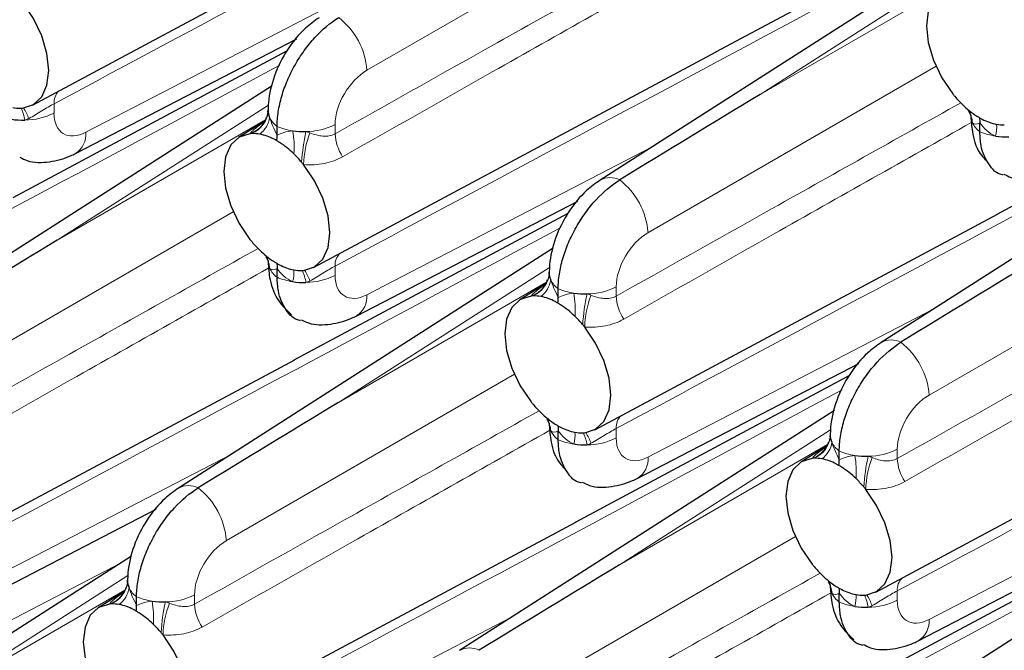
# Paper-space layout 'Blatt2' of a CAD drawing. Header units: millimetres. Extents: x 5 to 418, y 2 to 292.
# Tile 60 of 76: x 250 to 266, y 180 to 190. Entities that reach past the tile are written whole.
import ezdxf

# ---------------------------------------------------------------- set-up
doc = ezdxf.new("R2010")
doc.units = ezdxf.units.MM

psp = doc.layouts.new('Blatt2')

# ---------------------------------------------------------------- linework, layer by layer
at = {"color": 7, "linetype": 'Continuous', "lineweight": 25}
for p, q in [((249.742, 188.785), (256.454, 192.378)), ((261.132, 189.671), (265.693, 192.113)), ((265.448, 191.528), (259.201, 187.535)), ((250.459, 187.979), (254.145, 189.889)), ((249.42, 187.246), (253.982, 189.688)), ((254.426, 186.08), (261.138, 189.673)), ((265.816, 186.967), (270.378, 189.408)), ((253.737, 189.103), (247.49, 185.109)), ((270.133, 188.824), (263.886, 184.83)), ((253.633, 188.55), (253.644, 188.575)), ((253.666, 188.667), (253.669, 188.706)), ((253.614, 188.517), (253.177, 188.245)), ((253.818, 188.282), (253.818, 188.429)), ((265.53, 188.341), (265.53, 188.488)), ((255.144, 185.274), (258.829, 187.185)), ((254.105, 184.541), (258.667, 186.983)), ((259.111, 183.376), (265.823, 186.969)), ((258.421, 186.399), (252.175, 182.405)), ((253.818, 185.916), (253.818, 186.063)), ((258.351, 185.963), (258.353, 186.002)), ((258.299, 185.813), (257.861, 185.541)), ((258.318, 185.846), (258.328, 185.871)), ((258.503, 185.578), (258.503, 185.724)), ((247.399, 180.951), (254.112, 184.544)), ((259.828, 182.57), (263.514, 184.481)), ((258.789, 181.837), (263.351, 184.279)), ((263.795, 180.672), (270.508, 184.265)), ((263.106, 183.695), (256.859, 179.701)), ((258.503, 183.212), (258.503, 183.358)), ((263.036, 183.259), (263.038, 183.298)), ((263.002, 183.141), (263.013, 183.167)), ((262.984, 183.108), (262.546, 182.836)), ((263.187, 182.873), (263.187, 183.02)), ((248.117, 180.145), (251.803, 182.055)), ((252.084, 178.246), (258.796, 181.839)), ((264.513, 179.866), (268.199, 181.776)), ((263.474, 179.133), (268.036, 181.575)), ((251.394, 181.269), (245.148, 177.275)), ((251.324, 180.834), (251.326, 180.872)), ((267.79, 180.99), (261.544, 176.996)), ((251.272, 180.683), (250.834, 180.411)), ((251.291, 180.716), (251.301, 180.741)), ((251.476, 180.448), (251.476, 180.595)), ((263.187, 180.507), (263.187, 180.654))]:
    psp.add_line(p, q, dxfattribs=at)
at = {"color": 7, "linetype": 'Continuous', "lineweight": 18}
for p, q in [((260.114, 192.134), (255.315, 189.364)), ((265.384, 191.21), (261.866, 188.961)), ((261.866, 188.961), (265.335, 190.963)), ((250.63, 188.331), (255.396, 190.801)), ((264.799, 189.43), (259.999, 186.659)), ((250.1, 188.807), (250.1, 188.652)), ((253.672, 188.785), (250.155, 186.536)), ((250.155, 186.536), (253.623, 188.538)), ((254.785, 188.461), (254.785, 188.306)), ((255.315, 185.626), (260.08, 188.096)), ((253.088, 187.005), (248.288, 184.234)), ((269.484, 186.726), (264.684, 183.955)), ((254.785, 186.103), (254.785, 185.948)), ((258.357, 186.081), (254.839, 183.831)), ((254.839, 183.831), (258.308, 185.834)), ((259.469, 185.757), (259.469, 185.602)), ((259.999, 182.922), (264.765, 185.392)), ((257.772, 184.3), (252.973, 181.53)), ((259.469, 183.398), (259.469, 183.244)), ((263.042, 183.376), (259.524, 181.127)), ((259.524, 181.127), (262.992, 183.13)), ((248.288, 180.497), (253.053, 182.967)), ((264.154, 183.052), (264.154, 182.898)), ((264.684, 180.218), (269.449, 182.688)), ((262.457, 181.596), (257.657, 178.825)), ((240.333, 175.516), (251.228, 181.163)), ((251.33, 180.951), (247.812, 178.702)), ((247.812, 178.702), (251.281, 180.704)), ((264.154, 180.694), (264.154, 180.539)), ((252.443, 180.627), (252.443, 180.472)), ((252.973, 177.792), (257.738, 180.263))]:
    psp.add_line(p, q, dxfattribs=at)
at = {"color": 7, "linetype": 'Continuous', "lineweight": 25, "flags": 128}
for points in [[(265.078, 190.733), (264.896, 190.675), (264.758, 190.545), (264.67, 190.35), (264.641, 190.105), (264.67, 189.825), (264.758, 189.53), (264.896, 189.239), (265.078, 188.972)], [(249.575, 188.735), (249.756, 188.793), (249.895, 188.923), (249.982, 189.118), (250.012, 189.363), (249.982, 189.643), (249.895, 189.939), (249.756, 190.229), (249.575, 190.496)], [(253.366, 188.308), (253.185, 188.25), (253.046, 188.12), (252.959, 187.925), (252.929, 187.68), (252.959, 187.4), (253.046, 187.104), (253.185, 186.814), (253.366, 186.547)], [(254.26, 186.031), (254.441, 186.089), (254.58, 186.219), (254.667, 186.414), (254.697, 186.659), (254.667, 186.939), (254.58, 187.234), (254.441, 187.525), (254.26, 187.792)], [(258.051, 185.604), (257.87, 185.546), (257.731, 185.415), (257.643, 185.221), (257.614, 184.975), (257.643, 184.695), (257.731, 184.4), (257.87, 184.109), (258.051, 183.842)], [(258.944, 183.326), (259.125, 183.384), (259.264, 183.515), (259.352, 183.709), (259.381, 183.955), (259.352, 184.235), (259.264, 184.53), (259.125, 184.821), (258.944, 185.088)], [(262.735, 182.899), (262.554, 182.841), (262.415, 182.711), (262.328, 182.516), (262.298, 182.271), (262.328, 181.991), (262.415, 181.696), (262.554, 181.405), (262.735, 181.138)], [(263.629, 180.622), (263.81, 180.68), (263.949, 180.81), (264.036, 181.005), (264.066, 181.25), (264.036, 181.53), (263.949, 181.825), (263.81, 182.116), (263.629, 182.383)], [(251.024, 180.474), (250.843, 180.416), (250.704, 180.286), (250.617, 180.091), (250.587, 179.846), (250.617, 179.566), (250.704, 179.271), (250.843, 178.98), (251.024, 178.713)], [(251.917, 178.197), (252.099, 178.255), (252.238, 178.385), (252.325, 178.58), (252.355, 178.825), (252.325, 179.105), (252.238, 179.4), (252.099, 179.691), (251.917, 179.958)]]:
    psp.add_lwpolyline(points, dxfattribs=at)
at = {"color": 7, "linetype": 'Continuous', "lineweight": 18}
for centre, radius, start, end in [((254.092, 189.273), 1.227, 4.2333, 52.1417), ((250.363, 188.829), 0.263, 133.7813, 184.8379), ((248.969, 188.441), 0.652, 8.1613, 26.6053), ((248.864, 188.266), 0.867, 19.8355, 32.8709), ((249.608, 189.615), 1.081, 270.327, 297.0843), ((253.212, 188.746), 0.464, 289.3953, 335.0399), ((253.223, 188.72), 0.446, 293.3455, 353.2384), ((253.285, 188.631), 0.411, 306.2804, 352.5886), ((254.058, 188.758), 0.407, 206.1665, 233.8727), ((265.011, 188.473), 0.394, 2.5171, 31.8563), ((254.229, 189.398), 1.053, 247.0411, 261.6921), ((254.293, 189.424), 1.081, 270.3269, 297.0845), ((265.77, 188.67), 0.407, 206.1667, 233.8724), ((265.3, 188.419), 0.511, 342.9333, 5.0686), ((250.248, 188.299), 0.384, 303.4349, 4.7007), ((252.608, 188.085), 1.494, 355.6371, 10.4642), ((257.445, 187.632), 3.225, 167.2827, 176.4276), ((255.88, 187.746), 1.621, 159.1817, 178.3647), ((255.551, 188.344), 0.767, 182.8056, 213.276), ((265.94, 189.311), 1.053, 247.041, 261.6922), ((259.368, 187.228), 0.349, 62.4701, 118.417), ((258.776, 186.569), 1.227, 4.2333, 52.1418), ((253.3, 186.048), 0.394, 2.5174, 31.8561), ((255.047, 186.125), 0.263, 133.7803, 184.8385), ((254.058, 186.245), 0.407, 206.1665, 233.8727), ((253.588, 185.994), 0.511, 342.9335, 5.0684), ((253.653, 185.737), 0.652, 8.1615, 26.6054), ((253.549, 185.562), 0.867, 19.8356, 32.871), ((254.293, 186.911), 1.081, 270.3269, 297.0845), ((257.908, 186.016), 0.446, 293.3456, 353.2383), ((254.229, 186.885), 1.053, 247.0411, 261.6921), ((257.897, 186.042), 0.464, 289.3951, 335.0399), ((257.97, 185.927), 0.411, 306.2802, 352.5888), ((258.743, 186.053), 0.407, 206.1667, 233.8724), ((258.977, 186.719), 1.081, 270.3271, 297.0844), ((254.932, 185.595), 0.384, 303.4344, 4.7013), ((258.913, 186.694), 1.053, 247.041, 261.6922), ((257.293, 185.381), 1.494, 355.6369, 10.4644), ((262.13, 184.928), 3.225, 167.2826, 176.4277), ((260.565, 185.042), 1.621, 159.1815, 178.3648), ((260.236, 185.639), 0.767, 182.8057, 213.276), ((264.052, 184.523), 0.349, 62.4702, 118.417), ((263.461, 183.864), 1.227, 4.2333, 52.1418), ((257.984, 183.344), 0.394, 2.5172, 31.8563), ((259.732, 183.421), 0.263, 133.7801, 184.8385), ((258.743, 183.54), 0.407, 206.1667, 233.8724), ((258.273, 183.289), 0.511, 342.9328, 5.069), ((258.338, 183.033), 0.652, 8.1593, 26.6077), ((258.234, 182.858), 0.867, 19.8351, 32.8716), ((258.913, 184.181), 1.053, 247.041, 261.6922), ((258.977, 184.206), 1.081, 270.3271, 297.0844), ((262.581, 183.337), 0.464, 289.3951, 335.0399), ((262.592, 183.311), 0.446, 293.3456, 353.2383), ((262.655, 183.222), 0.411, 306.2801, 352.5889), ((263.427, 183.349), 0.407, 206.1667, 233.8724), ((263.598, 183.99), 1.053, 247.041, 261.6922), ((263.662, 184.015), 1.081, 270.3271, 297.0844), ((259.617, 182.89), 0.384, 303.4341, 4.7015), ((261.977, 182.677), 1.494, 355.6368, 10.4645), ((266.814, 182.224), 3.225, 167.2826, 176.4277), ((265.249, 182.337), 1.621, 159.1815, 178.3648), ((264.92, 182.935), 0.767, 182.8057, 213.276), ((252.341, 182.098), 0.349, 62.4671, 118.42), ((251.749, 181.439), 1.227, 4.2326, 52.1425), ((250.881, 180.886), 0.446, 293.3444, 353.2394), ((262.669, 180.639), 0.394, 2.5172, 31.8562), ((264.417, 180.716), 0.263, 133.7802, 184.8384), ((250.87, 180.912), 0.464, 289.3953, 335.0397), ((250.943, 180.797), 0.411, 306.2814, 352.5876), ((251.716, 180.924), 0.407, 206.1666, 233.8725), ((251.887, 181.564), 1.053, 247.0411, 261.6921), ((250.266, 180.251), 1.494, 355.6367, 10.4646), ((255.103, 179.799), 3.225, 167.2825, 176.4275), ((251.95, 181.59), 1.081, 270.3271, 297.0844), ((263.427, 180.836), 0.407, 206.1667, 233.8724), ((263.598, 181.477), 1.053, 247.041, 261.6922), ((262.957, 180.585), 0.511, 342.9327, 5.0692), ((263.023, 180.328), 0.652, 8.1617, 26.6053), ((262.918, 180.153), 0.867, 19.8345, 32.8722), ((263.662, 181.502), 1.081, 270.3271, 297.0844), ((253.538, 179.912), 1.621, 159.1818, 178.3647), ((253.209, 180.51), 0.767, 182.8059, 213.2752), ((264.301, 180.186), 0.384, 303.4341, 4.7015), ((257.025, 179.394), 0.349, 62.4671, 118.42)]:
    psp.add_arc(centre, radius, start, end, dxfattribs=at)
at = {"color": 7, "linetype": 'Continuous', "lineweight": 25}
for centre, radius, start, end in [((266.656, 190.231), 2.019, 218.5822, 220.0953), ((266.546, 190.136), 1.873, 220.046, 225.8222), ((249.524, 189.332), 0.599, 259.2603, 271.6173), ((249.524, 189.252), 0.519, 271.8864, 275.6272), ((266.301, 189.875), 1.516, 225.5955, 237.1585), ((249.584, 189.812), 1.278, 261.3874, 271.3694), ((253.93, 188.69), 0.262, 176.3394, 205.1683), ((265.641, 188.602), 0.262, 176.3395, 205.1679), ((265.977, 189.314), 0.867, 242.0209, 258.8254), ((265.92, 189.053), 0.599, 259.2612, 271.6216), ((253.417, 187.793), 0.517, 91.872, 95.6239), ((253.417, 187.711), 0.599, 79.2613, 91.6213), ((253.361, 187.45), 0.867, 62.0209, 78.8254), ((254.268, 189.62), 1.278, 261.3875, 271.3693), ((265.98, 189.533), 1.278, 261.3874, 271.3692), ((253.037, 186.889), 1.516, 45.5956, 57.1585), ((252.792, 186.628), 1.873, 40.046, 45.8222), ((252.682, 186.533), 2.019, 38.582, 40.0958), ((254.95, 187.81), 2.026, 218.5802, 220.0888), ((254.835, 187.711), 1.874, 220.0481, 225.8227), ((254.589, 187.45), 1.515, 225.5927, 237.1612), ((253.93, 186.177), 0.262, 176.3394, 205.1683), ((254.265, 186.889), 0.866, 242.017, 258.8293), ((254.209, 186.628), 0.599, 259.2605, 271.617), ((254.209, 186.548), 0.519, 271.8888, 275.6262), ((258.615, 185.985), 0.262, 176.3397, 205.1679), ((254.268, 187.107), 1.278, 261.3875, 271.3693), ((258.102, 185.088), 0.518, 91.8724, 95.6224), ((258.102, 185.007), 0.599, 79.2612, 91.6216), ((258.045, 184.745), 0.867, 62.0209, 78.8254), ((258.953, 186.916), 1.278, 261.3874, 271.3692), ((257.721, 184.184), 1.516, 45.5955, 57.1585), ((257.476, 183.924), 1.873, 40.046, 45.8222), ((257.366, 183.829), 2.019, 38.5821, 40.0954), ((259.635, 185.106), 2.027, 218.5808, 220.0886), ((259.519, 185.007), 1.874, 220.048, 225.8227), ((259.273, 184.745), 1.515, 225.5928, 237.1613), ((258.615, 183.472), 0.262, 176.3397, 205.1679), ((258.95, 184.184), 0.866, 242.0169, 258.8294), ((258.894, 183.923), 0.599, 259.2605, 271.6169), ((258.893, 183.844), 0.52, 271.8897, 275.6259), ((263.299, 183.281), 0.262, 176.3398, 205.1677), ((258.953, 184.403), 1.278, 261.3874, 271.3692), ((262.786, 182.384), 0.518, 91.8727, 95.6224), ((262.786, 182.303), 0.599, 79.2612, 91.6215), ((262.73, 182.041), 0.867, 62.0209, 78.8254), ((263.637, 184.212), 1.278, 261.3874, 271.3693), ((262.406, 181.48), 1.516, 45.5955, 57.1585), ((262.161, 181.219), 1.873, 40.046, 45.8222), ((262.051, 181.124), 2.019, 38.5821, 40.0956), ((264.32, 182.402), 2.027, 218.5808, 220.0885), ((264.204, 182.302), 1.874, 220.048, 225.8227), ((251.588, 180.856), 0.262, 176.3394, 205.1683), ((263.958, 182.041), 1.515, 225.5928, 237.1612), ((263.299, 180.768), 0.262, 176.3398, 205.1677), ((263.634, 181.48), 0.866, 242.0169, 258.8294), ((251.926, 181.786), 1.278, 261.3875, 271.3691), ((263.578, 181.219), 0.599, 259.2605, 271.6169), ((263.578, 181.139), 0.52, 271.8894, 275.626), ((251.074, 179.965), 0.511, 91.8594, 95.657), ((251.075, 179.877), 0.599, 79.2606, 91.6167), ((251.019, 179.616), 0.866, 62.017, 78.8294), ((263.637, 181.699), 1.278, 261.3874, 271.3693), ((250.695, 179.055), 1.515, 45.5928, 57.1613), ((250.449, 178.794), 1.874, 40.0479, 45.8228), ((250.36, 178.716), 1.992, 38.5678, 40.1017)]:
    psp.add_arc(centre, radius, start, end, dxfattribs=at)
at = {"color": 7, "linetype": 'Continuous', "lineweight": 18}
for centre, start_param, end_param in [((255.329, 188.759), 0.825291, 2.369907), ((250.644, 188.951), 2.369907, 3.914523), ((260.014, 186.055), 0.825291, 2.369907), ((255.329, 186.246), 2.369907, 3.914523), ((264.698, 183.35), 0.825291, 2.369907), ((260.014, 183.542), 2.369907, 3.914523), ((252.987, 180.925), 0.825291, 2.369907), ((264.698, 180.838), 2.369907, 3.914523)]:
    psp.add_ellipse(centre, major_axis=(0.39, 0.641), ratio=0.592292, start_param=start_param, end_param=end_param, dxfattribs=at)
at = {"color": 7, "linetype": 'Continuous', "lineweight": 25}
for centre in [(261.88, 188.357), (250.168, 185.932), (266.564, 185.653), (254.853, 183.227), (259.538, 180.523)]:
    psp.add_ellipse(centre, major_axis=(20.258, 12.315), ratio=0.022083, start_param=1.558058, end_param=1.673678, dxfattribs=at)
at = {"color": 7, "linetype": 'Continuous', "lineweight": 18}
for points, knots in [([(260.891, 194.581), (258.127, 193.101), (254.531, 191.174), (250.934, 189.252), (250.1, 188.807)], [0, 0, 0, 0, 0.768249, 1, 1, 1, 1]), ([(265.575, 191.876), (262.812, 190.396), (259.215, 188.47), (255.618, 186.548), (254.785, 186.103)], [0, 0, 0, 0, 0.7682486, 1, 1, 1, 1]), ([(254.785, 188.306), (255.618, 188.774), (257.533, 189.849), (259.447, 190.921), (260.528, 191.527)], [0, 0, 0, 0, 0.435452, 1, 1, 1, 1]), ([(260.706, 191.201), (259.606, 190.58), (257.673, 189.489), (255.741, 188.394), (254.91, 187.923)], [0, 0, 0, 0, 0.569523, 1, 1, 1, 1]), ([(253.864, 189.451), (251.101, 187.971), (247.504, 186.045), (243.907, 184.123), (243.073, 183.678)], [0, 0, 0, 0, 0.7682486, 1, 1, 1, 1]), ([(270.26, 189.172), (267.497, 187.692), (263.9, 185.765), (260.303, 183.844), (259.469, 183.398)], [0, 0, 0, 0, 0.768249, 1, 1, 1, 1]), ([(250.1, 188.807), (250.069, 188.791), (250.037, 188.772), (249.968, 188.732), (249.933, 188.71), (249.825, 188.644), (249.754, 188.6), (249.68, 188.561)], [0, 0, 0, 0, 0.25, 0.25, 0.5, 0.5, 1, 1, 1, 1]), ([(259.469, 185.602), (260.303, 186.07), (262.217, 187.145), (264.131, 188.217), (265.212, 188.822)], [0, 0, 0, 0, 0.435452, 1, 1, 1, 1]), ([(253.366, 188.308), (253.372, 188.315), (253.41, 188.36), (253.477, 188.416), (253.573, 188.478), (253.598, 188.494)], [0, 0, 0, 0, 0.11985, 0.776492, 1, 1, 1, 1]), ([(265.391, 188.496), (264.29, 187.875), (262.357, 186.785), (260.426, 185.69), (259.594, 185.219)], [0, 0, 0, 0, 0.569523, 1, 1, 1, 1]), ([(254.365, 188.322), (254.438, 188.294), (254.51, 188.273), (254.653, 188.261), (254.723, 188.271), (254.785, 188.306)], [0, 0, 0, 0, 0.5, 0.5, 1, 1, 1, 1]), ([(254.91, 187.923), (254.816, 187.87), (254.714, 187.834), (254.495, 187.791), (254.379, 187.786), (254.26, 187.792)], [0, 0, 0, 0, 0.5, 0.5, 1, 1, 1, 1]), ([(258.548, 186.747), (255.785, 185.267), (252.188, 183.34), (248.592, 181.419), (247.758, 180.973)], [0, 0, 0, 0, 0.7682486, 1, 1, 1, 1]), ([(274.944, 186.468), (272.181, 184.988), (268.584, 183.061), (264.988, 181.139), (264.154, 180.694)], [0, 0, 0, 0, 0.768249, 1, 1, 1, 1]), ([(247.758, 183.177), (248.592, 183.645), (250.506, 184.72), (252.42, 185.792), (253.501, 186.397)], [0, 0, 0, 0, 0.435452, 1, 1, 1, 1]), ([(254.785, 186.103), (254.754, 186.087), (254.721, 186.068), (254.653, 186.028), (254.617, 186.005), (254.51, 185.939), (254.438, 185.895), (254.365, 185.856)], [0, 0, 0, 0, 0.25, 0.25, 0.5, 0.5, 1, 1, 1, 1]), ([(264.154, 182.898), (264.988, 183.366), (266.902, 184.44), (268.816, 185.513), (269.897, 186.118)], [0, 0, 0, 0, 0.435452, 1, 1, 1, 1]), ([(253.679, 186.071), (252.579, 185.45), (250.646, 184.359), (248.714, 183.265), (247.883, 182.793)], [0, 0, 0, 0, 0.569523, 1, 1, 1, 1]), ([(258.051, 185.604), (258.057, 185.611), (258.095, 185.656), (258.162, 185.712), (258.258, 185.774), (258.282, 185.79)], [0, 0, 0, 0, 0.119849, 0.776492, 1, 1, 1, 1]), ([(270.076, 185.792), (268.975, 185.171), (267.042, 184.08), (265.11, 182.985), (264.279, 182.514)], [0, 0, 0, 0, 0.569523, 1, 1, 1, 1]), ([(259.049, 185.618), (259.123, 185.59), (259.194, 185.569), (259.337, 185.556), (259.408, 185.567), (259.469, 185.602)], [0, 0, 0, 0, 0.5, 0.5, 1, 1, 1, 1]), ([(259.594, 185.219), (259.501, 185.165), (259.399, 185.129), (259.179, 185.087), (259.064, 185.081), (258.944, 185.088)], [0, 0, 0, 0, 0.5, 0.5, 1, 1, 1, 1]), ([(263.233, 184.042), (260.47, 182.562), (256.873, 180.636), (253.276, 178.714), (252.443, 178.269)], [0, 0, 0, 0, 0.7682486, 1, 1, 1, 1]), ([(252.443, 180.472), (253.276, 180.94), (255.19, 182.015), (257.105, 183.087), (258.185, 183.693)], [0, 0, 0, 0, 0.435452, 1, 1, 1, 1]), ([(258.364, 183.367), (257.263, 182.746), (255.33, 181.655), (253.399, 180.56), (252.567, 180.089)], [0, 0, 0, 0, 0.569523, 1, 1, 1, 1]), ([(259.469, 183.398), (259.439, 183.382), (259.406, 183.364), (259.338, 183.323), (259.302, 183.301), (259.195, 183.235), (259.123, 183.191), (259.049, 183.152)], [0, 0, 0, 0, 0.25, 0.25, 0.5, 0.5, 1, 1, 1, 1]), ([(262.735, 182.899), (262.741, 182.906), (262.78, 182.951), (262.846, 183.008), (262.943, 183.07), (262.967, 183.085)], [0, 0, 0, 0, 0.11985, 0.776492, 1, 1, 1, 1]), ([(263.734, 182.913), (263.807, 182.885), (263.879, 182.864), (264.022, 182.852), (264.092, 182.862), (264.154, 182.898)], [0, 0, 0, 0, 0.5, 0.5, 1, 1, 1, 1]), ([(264.279, 182.514), (264.185, 182.461), (264.083, 182.425), (263.864, 182.383), (263.749, 182.377), (263.629, 182.383)], [0, 0, 0, 0, 0.5, 0.5, 1, 1, 1, 1]), ([(267.918, 181.338), (265.154, 179.858), (261.557, 177.932), (257.961, 176.01), (257.127, 175.565)], [0, 0, 0, 0, 0.768249, 1, 1, 1, 1]), ([(257.127, 177.768), (257.961, 178.236), (259.875, 179.311), (261.789, 180.383), (262.87, 180.988)], [0, 0, 0, 0, 0.435452, 1, 1, 1, 1]), ([(264.154, 180.694), (264.123, 180.678), (264.091, 180.659), (264.022, 180.619), (263.986, 180.597), (263.879, 180.531), (263.807, 180.487), (263.734, 180.448)], [0, 0, 0, 0, 0.25, 0.25, 0.5, 0.5, 1, 1, 1, 1]), ([(251.024, 180.474), (251.03, 180.481), (251.068, 180.526), (251.135, 180.582), (251.231, 180.644), (251.256, 180.66)], [0, 0, 0, 0, 0.11985, 0.776492, 1, 1, 1, 1]), ([(263.049, 180.662), (261.948, 180.041), (260.015, 178.951), (258.083, 177.856), (257.252, 177.385)], [0, 0, 0, 0, 0.569523, 1, 1, 1, 1]), ([(252.023, 180.488), (252.096, 180.46), (252.168, 180.439), (252.31, 180.427), (252.381, 180.437), (252.443, 180.472)], [0, 0, 0, 0, 0.5, 0.5, 1, 1, 1, 1]), ([(252.567, 180.089), (252.474, 180.036), (252.372, 180), (252.153, 179.958), (252.037, 179.952), (251.917, 179.958)], [0, 0, 0, 0, 0.5, 0.5, 1, 1, 1, 1])]:
    psp.add_open_spline(points, degree=3, knots=knots, dxfattribs=at)
at = {"color": 7, "linetype": 'Continuous', "lineweight": 25}
for points, knots in [([(254.517, 190.239), (254.44, 190.184), (254.242, 190.04), (253.975, 189.714), (253.759, 189.283), (253.675, 188.93), (253.669, 188.735), (253.668, 188.689)], [0, 0, 0, 0, 0.159014, 0.411872, 0.670951, 0.921522, 1, 1, 1, 1]), ([(253.818, 188.429), (253.818, 188.508), (253.825, 188.589), (253.851, 188.758), (253.87, 188.845), (253.921, 189.02), (253.953, 189.107), (254.026, 189.281), (254.07, 189.368), (254.164, 189.535), (254.215, 189.615), (254.327, 189.769), (254.387, 189.843), (254.572, 190.044), (254.707, 190.158), (254.844, 190.241)], [0, 0, 0, 0, 0.125, 0.125, 0.25, 0.25, 0.375, 0.375, 0.5, 0.5, 0.625, 0.625, 0.75, 0.75, 1, 1, 1, 1]), ([(253.635, 188.577), (253.63, 188.558), (253.618, 188.507), (253.584, 188.477), (253.587, 188.479), (253.588, 188.48)], [0, 0, 0, 0, 0.298934, 0.77758, 1, 1, 1, 1]), ([(253.668, 188.684), (253.667, 188.669), (253.664, 188.632), (253.643, 188.581), (253.631, 188.551)], [0, 0, 0, 0, 0.4160182, 1, 1, 1, 1]), ([(265.342, 188.679), (265.35, 188.669), (265.373, 188.638), (265.379, 188.596), (265.379, 188.598), (265.379, 188.598)], [0, 0, 0, 0, 0.244908, 0.778692, 1, 1, 1, 1]), ([(265.379, 188.601), (265.387, 188.501), (265.403, 188.274), (265.49, 188.01), (265.607, 187.892), (265.633, 187.865)], [0, 0, 0, 0, 0.380248, 0.859536, 1, 1, 1, 1]), ([(265.92, 187.623), (265.916, 187.623), (265.809, 187.633), (265.666, 187.794), (265.544, 188.051), (265.534, 188.263), (265.53, 188.341)], [0, 0, 0, 0, 0.016726, 0.396809, 0.77696, 1, 1, 1, 1]), ([(249.532, 187.915), (249.572, 187.894), (249.724, 187.818), (250.027, 187.828), (250.293, 187.897), (250.431, 187.965), (250.459, 187.979)], [0, 0, 0, 0, 0.140061, 0.524208, 0.903459, 1, 1, 1, 1]), ([(265.928, 187.636), (265.968, 187.615), (266.12, 187.539), (266.423, 187.549), (266.689, 187.618), (266.827, 187.686), (266.855, 187.7)], [0, 0, 0, 0, 0.140065, 0.52421, 0.90346, 1, 1, 1, 1]), ([(259.201, 187.535), (259.125, 187.479), (258.926, 187.336), (258.66, 187.01), (258.444, 186.579), (258.36, 186.225), (258.354, 186.031), (258.353, 185.984)], [0, 0, 0, 0, 0.159014, 0.411872, 0.670951, 0.921522, 1, 1, 1, 1]), ([(258.503, 185.724), (258.503, 185.804), (258.509, 185.885), (258.535, 186.053), (258.555, 186.141), (258.606, 186.316), (258.637, 186.403), (258.711, 186.576), (258.754, 186.664), (258.848, 186.83), (258.9, 186.911), (259.012, 187.065), (259.071, 187.138), (259.257, 187.34), (259.392, 187.453), (259.529, 187.537)], [0, 0, 0, 0, 0.125, 0.125, 0.25, 0.25, 0.375, 0.375, 0.5, 0.5, 0.625, 0.625, 0.75, 0.75, 1, 1, 1, 1]), ([(253.631, 186.254), (253.638, 186.244), (253.662, 186.212), (253.668, 186.171), (253.668, 186.173), (253.668, 186.173)], [0, 0, 0, 0, 0.244909, 0.778692, 1, 1, 1, 1]), ([(253.668, 186.176), (253.674, 186.075), (253.689, 185.847), (253.811, 185.526), (253.981, 185.365), (254.058, 185.293)], [0, 0, 0, 0, 0.303836, 0.686795, 1, 1, 1, 1]), ([(258.352, 185.98), (258.351, 185.965), (258.349, 185.928), (258.328, 185.877), (258.315, 185.847)], [0, 0, 0, 0, 0.416019, 1, 1, 1, 1]), ([(254.209, 185.198), (254.204, 185.198), (254.097, 185.208), (253.954, 185.369), (253.833, 185.626), (253.822, 185.838), (253.818, 185.916)], [0, 0, 0, 0, 0.016729, 0.396811, 0.776961, 1, 1, 1, 1]), ([(258.319, 185.873), (258.315, 185.853), (258.302, 185.803), (258.269, 185.773), (258.271, 185.775), (258.272, 185.775)], [0, 0, 0, 0, 0.298933, 0.777581, 1, 1, 1, 1]), ([(254.217, 185.21), (254.257, 185.19), (254.408, 185.114), (254.712, 185.124), (254.978, 185.192), (255.116, 185.261), (255.144, 185.274)], [0, 0, 0, 0, 0.140061, 0.524208, 0.90346, 1, 1, 1, 1]), ([(263.886, 184.83), (263.809, 184.775), (263.611, 184.632), (263.344, 184.306), (263.128, 183.875), (263.044, 183.521), (263.038, 183.327), (263.037, 183.28)], [0, 0, 0, 0, 0.159014, 0.411872, 0.670951, 0.921522, 1, 1, 1, 1]), ([(263.187, 183.02), (263.187, 183.099), (263.194, 183.181), (263.22, 183.349), (263.239, 183.436), (263.29, 183.611), (263.322, 183.698), (263.396, 183.872), (263.439, 183.959), (263.533, 184.126), (263.584, 184.206), (263.696, 184.36), (263.756, 184.434), (263.941, 184.635), (264.077, 184.749), (264.214, 184.833)], [0, 0, 0, 0, 0.125, 0.125, 0.25, 0.25, 0.375, 0.375, 0.5, 0.5, 0.625, 0.625, 0.75, 0.75, 1, 1, 1, 1]), ([(258.315, 183.55), (258.323, 183.54), (258.346, 183.508), (258.352, 183.466), (258.352, 183.468), (258.352, 183.469)], [0, 0, 0, 0, 0.244908, 0.778692, 1, 1, 1, 1]), ([(258.353, 183.472), (258.36, 183.371), (258.376, 183.144), (258.463, 182.88), (258.58, 182.763), (258.606, 182.736)], [0, 0, 0, 0, 0.380254, 0.85953, 1, 1, 1, 1]), ([(258.893, 182.493), (258.889, 182.494), (258.782, 182.503), (258.639, 182.664), (258.517, 182.922), (258.507, 183.133), (258.503, 183.212)], [0, 0, 0, 0, 0.016729, 0.396811, 0.776961, 1, 1, 1, 1]), ([(263.004, 183.169), (262.999, 183.149), (262.987, 183.098), (262.954, 183.068), (262.956, 183.07), (262.957, 183.071)], [0, 0, 0, 0, 0.298933, 0.777581, 1, 1, 1, 1]), ([(263.037, 183.276), (263.036, 183.26), (263.034, 183.223), (263.012, 183.172), (263, 183.143)], [0, 0, 0, 0, 0.416019, 1, 1, 1, 1]), ([(258.901, 182.506), (258.942, 182.486), (259.093, 182.409), (259.396, 182.42), (259.662, 182.488), (259.8, 182.556), (259.828, 182.57)], [0, 0, 0, 0, 0.140062, 0.524208, 0.903459, 1, 1, 1, 1]), ([(252.175, 182.405), (252.098, 182.35), (251.9, 182.206), (251.633, 181.881), (251.417, 181.45), (251.333, 181.096), (251.327, 180.901), (251.326, 180.855)], [0, 0, 0, 0, 0.1590132, 0.4118733, 0.6709514, 0.9215183, 1, 1, 1, 1]), ([(251.476, 180.595), (251.476, 180.674), (251.483, 180.756), (251.508, 180.924), (251.528, 181.011), (251.579, 181.186), (251.61, 181.273), (251.684, 181.447), (251.727, 181.534), (251.822, 181.701), (251.873, 181.781), (251.985, 181.935), (252.045, 182.009), (252.23, 182.21), (252.365, 182.324), (252.502, 182.408)], [0, 0, 0, 0, 0.125, 0.125, 0.25, 0.25, 0.375, 0.375, 0.5, 0.5, 0.625, 0.625, 0.75, 0.75, 1, 1, 1, 1]), ([(251.325, 180.851), (251.324, 180.835), (251.322, 180.798), (251.301, 180.747), (251.288, 180.717)], [0, 0, 0, 0, 0.4160182, 1, 1, 1, 1]), ([(263, 180.845), (263.007, 180.835), (263.031, 180.804), (263.037, 180.762), (263.037, 180.764), (263.037, 180.765)], [0, 0, 0, 0, 0.244908, 0.778692, 1, 1, 1, 1]), ([(251.293, 180.743), (251.288, 180.724), (251.275, 180.673), (251.242, 180.643), (251.245, 180.645), (251.245, 180.646)], [0, 0, 0, 0, 0.298933, 0.777581, 1, 1, 1, 1]), ([(263.037, 180.767), (263.044, 180.666), (263.058, 180.438), (263.18, 180.118), (263.35, 179.956), (263.427, 179.884)], [0, 0, 0, 0, 0.303836, 0.686795, 1, 1, 1, 1]), ([(263.578, 179.789), (263.573, 179.789), (263.466, 179.799), (263.323, 179.96), (263.202, 180.217), (263.191, 180.429), (263.187, 180.507)], [0, 0, 0, 0, 0.016729, 0.396811, 0.776961, 1, 1, 1, 1]), ([(263.586, 179.802), (263.626, 179.781), (263.778, 179.705), (264.081, 179.715), (264.347, 179.784), (264.485, 179.852), (264.513, 179.866)], [0, 0, 0, 0, 0.140062, 0.524208, 0.903459, 1, 1, 1, 1])]:
    psp.add_open_spline(points, degree=3, knots=knots, dxfattribs=at)
at = {"color": 7, "linetype": 'Continuous', "lineweight": 18}
for points in [[(249.68, 188.561), (249.659, 188.55), (249.637, 188.54), (249.614, 188.534)], [(253.693, 188.578), (253.721, 188.49), (253.768, 188.385), (253.818, 188.282)], [(265.53, 188.488), (265.48, 188.462), (265.433, 188.455), (265.404, 188.49)], [(265.788, 188.269), (265.681, 188.312), (265.597, 188.394), (265.53, 188.488)], [(253.818, 188.282), (253.885, 188.318), (253.969, 188.347), (254.077, 188.356)], [(254.299, 188.342), (254.322, 188.337), (254.344, 188.33), (254.365, 188.322)], [(253.818, 186.063), (253.768, 186.037), (253.721, 186.029), (253.693, 186.065)], [(254.077, 185.844), (253.969, 185.886), (253.885, 185.969), (253.818, 186.063)], [(254.365, 185.856), (254.344, 185.845), (254.322, 185.836), (254.299, 185.83)], [(258.377, 185.874), (258.406, 185.785), (258.453, 185.681), (258.503, 185.578)], [(258.503, 185.578), (258.57, 185.613), (258.654, 185.642), (258.761, 185.652)], [(258.983, 185.638), (259.006, 185.633), (259.028, 185.626), (259.049, 185.618)], [(258.503, 183.358), (258.453, 183.332), (258.406, 183.325), (258.377, 183.361)], [(258.761, 183.139), (258.654, 183.182), (258.57, 183.265), (258.503, 183.358)], [(259.049, 183.152), (259.028, 183.141), (259.006, 183.132), (258.983, 183.125)], [(263.062, 183.169), (263.091, 183.081), (263.137, 182.977), (263.187, 182.873)], [(263.187, 182.873), (263.254, 182.909), (263.338, 182.938), (263.446, 182.948)], [(263.668, 182.934), (263.691, 182.928), (263.713, 182.921), (263.734, 182.913)], [(251.351, 180.744), (251.379, 180.656), (251.426, 180.551), (251.476, 180.448)], [(251.476, 180.448), (251.543, 180.484), (251.627, 180.513), (251.734, 180.523)], [(251.956, 180.509), (251.98, 180.503), (252.002, 180.496), (252.023, 180.488)], [(263.187, 180.654), (263.137, 180.628), (263.091, 180.621), (263.062, 180.656)], [(263.446, 180.435), (263.338, 180.478), (263.254, 180.56), (263.187, 180.654)], [(263.734, 180.448), (263.713, 180.436), (263.691, 180.427), (263.668, 180.421)]]:
    psp.add_open_spline(points, degree=3, dxfattribs=at)
at = {"color": 7, "linetype": 'Continuous', "lineweight": 25}
for points in [[(265.479, 188.602), (265.494, 188.592), (265.509, 188.583), (265.524, 188.574)], [(265.524, 188.574), (265.54, 188.565), (265.555, 188.557), (265.57, 188.549)], [(265.524, 188.574), (265.528, 188.546), (265.53, 188.518), (265.53, 188.488)], [(253.813, 188.19), (253.798, 188.199), (253.782, 188.207), (253.767, 188.215)], [(253.813, 188.19), (253.816, 188.221), (253.818, 188.252), (253.818, 188.282)], [(253.859, 188.162), (253.843, 188.172), (253.828, 188.181), (253.813, 188.19)], [(253.767, 186.176), (253.782, 186.167), (253.798, 186.157), (253.813, 186.149)], [(253.813, 186.149), (253.828, 186.14), (253.843, 186.132), (253.859, 186.124)], [(253.813, 186.149), (253.816, 186.121), (253.818, 186.092), (253.818, 186.063)], [(258.498, 185.486), (258.482, 185.494), (258.467, 185.503), (258.452, 185.511)], [(258.498, 185.486), (258.501, 185.517), (258.503, 185.548), (258.503, 185.578)], [(258.543, 185.458), (258.528, 185.468), (258.513, 185.477), (258.498, 185.486)], [(258.452, 183.472), (258.467, 183.462), (258.482, 183.453), (258.498, 183.444)], [(258.498, 183.444), (258.513, 183.436), (258.528, 183.427), (258.543, 183.419)], [(258.498, 183.444), (258.501, 183.417), (258.503, 183.388), (258.503, 183.358)], [(263.182, 182.781), (263.167, 182.79), (263.152, 182.798), (263.136, 182.806)], [(263.182, 182.781), (263.186, 182.813), (263.187, 182.844), (263.187, 182.873)], [(263.228, 182.754), (263.213, 182.763), (263.197, 182.773), (263.182, 182.781)], [(263.136, 180.768), (263.152, 180.758), (263.167, 180.749), (263.182, 180.74)], [(263.182, 180.74), (263.197, 180.731), (263.213, 180.723), (263.228, 180.715)], [(263.182, 180.74), (263.186, 180.712), (263.187, 180.684), (263.187, 180.654)], [(251.471, 180.356), (251.455, 180.365), (251.44, 180.373), (251.425, 180.381)], [(251.471, 180.356), (251.474, 180.388), (251.476, 180.418), (251.476, 180.448)], [(251.516, 180.328), (251.501, 180.338), (251.486, 180.347), (251.471, 180.356)]]:
    psp.add_open_spline(points, degree=3, dxfattribs=at)

doc.saveas('drawing.dxf')
